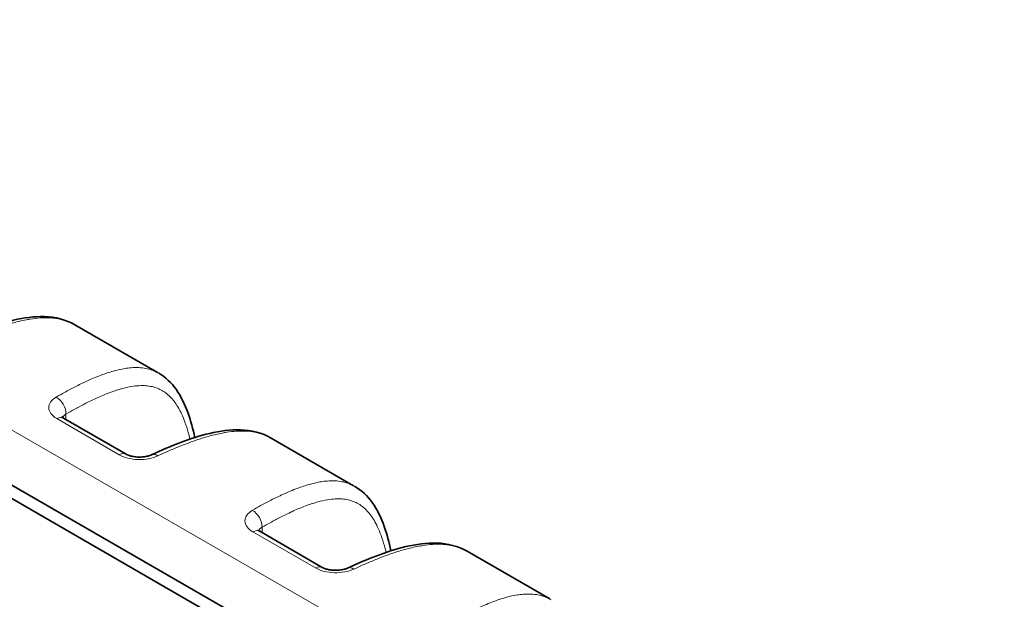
# Model space of a CAD drawing. Header units: millimetres. Extents: x 5 to 415, y 5 to 292.
# Tile 66 of 123: x 274 to 288, y 263 to 271. Entities that reach past the tile are written whole.
import ezdxf

# ---------------------------------------------------------------- set-up
doc = ezdxf.new("R2010")
doc.units = ezdxf.units.MM
doc.layers.add('Sichtbar (ISO)', color=7, linetype='Continuous', lineweight=35)
doc.layers.add('Sichtbar schmal (ISO)', color=7, linetype='Continuous', lineweight=18)

msp = doc.modelspace()

# ---------------------------------------------------------------- linework, layer by layer
at = {"layer": 'Sichtbar (ISO)'}
for p, q in [((263.11620481, 270.55272199), (301.30019009, 248.50718781)), ((262.90407241, 270.48427029), (301.08805004, 248.43874053)), ((274.9506375, 266.56124481), (276.13995688, 265.87459095)), ((274.78651367, 265.21730839), (275.6877374, 264.69698663)), ((277.77906463, 264.92825165), (278.96838401, 264.24159779)), ((277.61494079, 263.58431523), (278.51616453, 263.06399346)), ((280.60749175, 263.29525849), (281.79681113, 262.60860463))]:
    msp.add_line(p, q, dxfattribs=at)
for points, knots in [([(273.22580259, 266.31993832), (273.50545277, 266.44936477), (273.78723115, 266.56307808), (274.2148529, 266.66377313), (274.36419153, 266.68479135), (274.66481709, 266.67507389), (274.81943086, 266.63743797), (274.95051146, 266.56182583)], [0, 0, 0, 0, 0.11214194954, 0.11214194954, 0.17200216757, 0.17200216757, 0.23596935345, 0.23596935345, 0.23596935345, 0.23596935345]), ([(276.16008528, 265.86347805), (276.258623, 265.80647063), (276.34252371, 265.7247892), (276.48240657, 265.52904795), (276.53747893, 265.4113771), (276.62124567, 265.17534779), (276.65225074, 265.05727335), (276.67791956, 264.93546992)], [0, 0, 0, 0, 0.05076556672, 0.05076556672, 0.10691337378, 0.10691337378, 0.1575844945, 0.1575844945, 0.1575844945, 0.1575844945]), ([(274.76173138, 265.23601918), (274.76173138, 265.23601918), (274.76173663, 265.23601217), (274.76186522, 265.23584535), (274.76268242, 265.2348157), (274.76742292, 265.23025273), (274.77327158, 265.2254062), (274.78343231, 265.2191191), (274.78493728, 265.21821856), (274.78651481, 265.21730773)], [0.013398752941, 0.013398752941, 0.013398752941, 0.013398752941, 0.013725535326, 0.013725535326, 0.017308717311, 0.017308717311, 0.023282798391, 0.023282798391, 0.024260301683, 0.024260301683, 0.024260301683, 0.024260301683]), ([(276.05422972, 264.68694516), (276.3338799, 264.81637161), (276.61565828, 264.93008492), (277.04328002, 265.03077997), (277.19261866, 265.05179819), (277.49324421, 265.04208073), (277.64785799, 265.0044448), (277.77893858, 264.92883267)], [0, 0, 0, 0, 0.11214194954, 0.11214194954, 0.17200216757, 0.17200216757, 0.23596935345, 0.23596935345, 0.23596935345, 0.23596935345]), ([(275.68773647, 264.69698716), (275.69700446, 264.69163649), (275.70902508, 264.68585574), (275.73709456, 264.67517817), (275.75356224, 264.67017985), (275.79033375, 264.6617496), (275.8112801, 264.65840724), (275.85537579, 264.65429747), (275.87911185, 264.65368733), (275.92601927, 264.65554376), (275.94973293, 264.65816579), (275.99294614, 264.66599695), (276.01306041, 264.67131832), (276.0389184, 264.68032261), (276.04716347, 264.68367499), (276.05423113, 264.68694581)], [0, 0, 0, 0, 0.005741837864, 0.005741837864, 0.011658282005, 0.011658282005, 0.018136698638, 0.018136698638, 0.025095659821, 0.025095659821, 0.032335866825, 0.032335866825, 0.03953126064, 0.03953126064, 0.043433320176, 0.043433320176, 0.043433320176, 0.043433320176]), ([(278.98851241, 264.23048489), (279.08705012, 264.17347747), (279.17095083, 264.09179604), (279.3108337, 263.89605479), (279.36590605, 263.77838394), (279.4496728, 263.54235463), (279.48067787, 263.42428018), (279.50634668, 263.30247676)], [0, 0, 0, 0, 0.05076556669, 0.05076556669, 0.10691337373, 0.10691337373, 0.15758449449, 0.15758449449, 0.15758449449, 0.15758449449]), ([(277.5901585, 263.60302602), (277.5901585, 263.60302602), (277.59016375, 263.60301901), (277.59029234, 263.60285218), (277.59110954, 263.60182254), (277.59585005, 263.59725957), (277.6016987, 263.59241304), (277.61185944, 263.58612594), (277.61336441, 263.5852254), (277.61494194, 263.58431457)], [0.013398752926, 0.013398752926, 0.013398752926, 0.013398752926, 0.013725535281, 0.013725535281, 0.017308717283, 0.017308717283, 0.023282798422, 0.023282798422, 0.024260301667, 0.024260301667, 0.024260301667, 0.024260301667]), ([(278.88265684, 263.05395199), (279.16230702, 263.18337845), (279.4440854, 263.29709176), (279.87170715, 263.39778681), (280.02104578, 263.41880502), (280.32167134, 263.40908757), (280.47628511, 263.37145164), (280.60736571, 263.29583951)], [0, 0, 0, 0, 0.11214194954, 0.11214194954, 0.17200216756, 0.17200216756, 0.23596935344, 0.23596935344, 0.23596935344, 0.23596935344]), ([(278.5161636, 263.063994), (278.52543159, 263.05864332), (278.5374522, 263.05286258), (278.56552169, 263.04218501), (278.58198937, 263.03718668), (278.61876088, 263.02875644), (278.63970722, 263.02541408), (278.68380292, 263.0213043), (278.70753897, 263.02069416), (278.7544464, 263.0225506), (278.77816005, 263.02517263), (278.82137326, 263.03300378), (278.84148754, 263.03832515), (278.86734552, 263.04732945), (278.87559059, 263.05068183), (278.88265826, 263.05395265)], [0, 0, 0, 0, 0.005741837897, 0.005741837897, 0.01165828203, 0.01165828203, 0.018136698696, 0.018136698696, 0.025095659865, 0.025095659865, 0.032335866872, 0.032335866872, 0.039531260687, 0.039531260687, 0.043433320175, 0.043433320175, 0.043433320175, 0.043433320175])]:
    msp.add_open_spline(points, degree=3, knots=knots, dxfattribs=at)
for points in [[(274.95085724, 266.56162384), (274.95074182, 266.56169048), (274.95062641, 266.56175707), (274.95051101, 266.56182362)], [(276.16008555, 265.86347783), (276.1599949, 265.86353028), (276.15990424, 265.86358269), (276.15981358, 265.86363508)], [(277.77928436, 264.92863067), (277.77916895, 264.92869731), (277.77905354, 264.92876391), (277.77893813, 264.92883046)], [(278.98851268, 264.23048467), (278.98842202, 264.23053711), (278.98833137, 264.23058953), (278.98824071, 264.23064191)], [(280.60771149, 263.29563751), (280.60759607, 263.29570415), (280.60748066, 263.29577075), (280.60736525, 263.2958373)]]:
    msp.add_open_spline(points, degree=3, dxfattribs=at)
at = {"layer": 'Sichtbar schmal (ISO)'}
for p, q in [((263.78588669, 270.96262183), (301.96985679, 248.91707162)), ((274.82072742, 265.19755508), (274.82072742, 265.27464984)), ((274.68856487, 265.20858329), (275.58978861, 264.68826153)), ((277.516992, 263.57559013), (278.41821573, 263.05526836)), ((277.64915454, 263.56456191), (277.64915454, 263.64165668))]:
    msp.add_line(p, q, dxfattribs=at)
for centre, major_axis, ratio, start_param, end_param in [((274.67209845, 265.35191436), (-0.10006754, 0.17316607), 0.6358891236, 3.9281124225, 5.4961918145), ((274.68651367, 265.04410331), (0.1, 0.17320508), 0.5773502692, 0, 0.7706378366), ((275.5877374, 264.52378155), (0.1, 0.17320508), 0.5773502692, 0, 0.7706349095), ((276.13823236, 264.50544156), (-0.08400262, 0.18150361), 0.5755380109, 5.5511292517, 6.2831855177), ((277.50052558, 263.7189212), (-0.10006754, 0.17316607), 0.6358891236, 3.928112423, 5.4961918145), ((277.51494079, 263.41111015), (0.1, 0.17320508), 0.5773502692, 0, 0.7706378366), ((278.41616453, 262.89078838), (0.1, 0.17320508), 0.5773502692, 0, 0.7706349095), ((278.96665948, 262.87244839), (-0.08400262, 0.18150361), 0.5755380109, 5.5511292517, 6.2831855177)]:
    msp.add_ellipse(centre, major_axis=major_axis, ratio=ratio, start_param=start_param, end_param=end_param, dxfattribs=at)
for points, knots in [([(274.95051101, 266.56182362), (274.9271043, 266.57532082), (274.9037777, 266.58694479), (274.88111299, 266.59683669), (274.87707769, 266.59859788), (274.87306346, 266.60030468), (274.86907377, 266.60195863), (274.84063402, 266.6137485), (274.81337098, 266.62293024), (274.78708489, 266.63036722), (274.75167069, 266.64038677), (274.71803685, 266.64726931), (274.68507391, 266.65226025), (274.64768378, 266.65792153), (274.61114062, 266.66114744), (274.57319782, 266.66253194), (274.57026762, 266.66263886), (274.56732887, 266.66273424), (274.56438043, 266.66281808), (274.52704441, 266.66387972), (274.48834728, 266.66305863), (274.44897139, 266.66047353), (274.40296309, 266.65745301), (274.35603127, 266.65202305), (274.30928122, 266.64472637), (274.28912625, 266.64158061), (274.26900589, 266.63809206), (274.24900494, 266.63431563), (274.21637483, 266.62815465), (274.1840861, 266.62125892), (274.1506822, 266.61338197), (274.09574925, 266.60042827), (274.03779727, 266.58489574), (273.97015309, 266.56413319), (273.94518298, 266.55646892), (273.91889233, 266.54807688), (273.89094245, 266.53876294), (273.85259533, 266.52598424), (273.81111742, 266.51145408), (273.76681777, 266.49508106), (273.70021753, 266.47046581), (273.62723858, 266.44166227), (273.54894328, 266.40865672), (273.47600053, 266.37790755), (273.39844619, 266.34352151), (273.31714653, 266.30575236)], [0.61523339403, 0.61523339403, 0.61523339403, 0.61523339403, 0.63317012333, 0.63317012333, 0.63317012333, 0.63636363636, 0.63636363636, 0.63636363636, 0.6591279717, 0.6591279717, 0.6591279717, 0.68979745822, 0.68979745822, 0.68979745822, 0.72458610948, 0.72458610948, 0.72458610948, 0.72727272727, 0.72727272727, 0.72727272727, 0.76129333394, 0.76129333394, 0.76129333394, 0.80104430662, 0.80104430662, 0.80104430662, 0.81818181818, 0.81818181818, 0.81818181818, 0.84614043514, 0.84614043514, 0.84614043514, 0.89211858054, 0.89211858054, 0.89211858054, 0.90909090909, 0.90909090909, 0.90909090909, 0.93237687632, 0.93237687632, 0.93237687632, 0.9673850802, 0.9673850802, 0.9673850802, 1, 1, 1, 1]), ([(276.15981358, 265.86363508), (276.15439936, 265.86676348), (276.14896948, 265.86978328), (276.14352671, 265.87269645), (276.11605309, 265.88740134), (276.08825338, 265.89939285), (276.06049153, 265.90905675), (276.03100013, 265.91932269), (276.00172261, 265.92696502), (275.97182424, 265.93264502), (275.9396081, 265.93876534), (275.90666225, 265.94260874), (275.87162404, 265.94428591), (275.83665563, 265.94595974), (275.79959268, 265.94546696), (275.75889375, 265.94225872), (275.74459505, 265.94113157), (275.72984705, 265.93966331), (275.71457889, 265.93781252), (275.68778322, 265.93456437), (275.65933919, 265.93012334), (275.62959677, 265.92439503), (275.58253419, 265.9153309), (275.53221431, 265.90300453), (275.48012217, 265.88768147), (275.42323446, 265.87094779), (275.3642427, 265.85065126), (275.30511326, 265.82789331), (275.27039752, 265.81453179), (275.23563668, 265.80033843), (275.20121611, 265.78559748), (275.17490715, 265.7743304), (275.14879164, 265.76274417), (275.12285127, 265.75088881), (275.06473044, 265.72432623), (275.00748919, 265.69642079), (274.95085952, 265.66747879), (274.90004298, 265.64150773), (274.84971844, 265.61469802), (274.79967172, 265.58713614), (274.75945331, 265.56498693), (274.71941426, 265.5423505), (274.67943975, 265.51923201)], [0.6311734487, 0.6311734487, 0.6311734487, 0.6311734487, 0.63704230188, 0.63704230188, 0.63704230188, 0.66666666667, 0.66666666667, 0.66666666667, 0.69813660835, 0.69813660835, 0.69813660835, 0.732046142, 0.732046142, 0.732046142, 0.76588812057, 0.76588812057, 0.76588812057, 0.77777777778, 0.77777777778, 0.77777777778, 0.79864416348, 0.79864416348, 0.79864416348, 0.83166186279, 0.83166186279, 0.83166186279, 0.86771914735, 0.86771914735, 0.86771914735, 0.88888888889, 0.88888888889, 0.88888888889, 0.90506973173, 0.90506973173, 0.90506973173, 0.94132379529, 0.94132379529, 0.94132379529, 0.97385631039, 0.97385631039, 0.97385631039, 1, 1, 1, 1]), ([(274.82072742, 265.27464983), (274.85988924, 265.29728034), (274.8990118, 265.31941315), (274.93807892, 265.34097161), (274.98710359, 265.36802496), (275.03604095, 265.39417387), (275.08484696, 265.41923192), (275.14031792, 265.44771191), (275.19561919, 265.47478276), (275.25065191, 265.50009068), (275.30907342, 265.52695701), (275.36719228, 265.5518366), (275.42481976, 265.57416896), (275.48049421, 265.59574447), (275.53571002, 265.61494248), (275.59019408, 265.63110471), (275.63730039, 265.6450784), (275.6838597, 265.6567828), (275.72961554, 265.66570679), (275.76998169, 265.6735796), (275.8097225, 265.67928843), (275.84860789, 265.68245729), (275.88348583, 265.68529958), (275.91767558, 265.68609846), (275.95098493, 265.68460146), (275.98178467, 265.68321726), (276.01183168, 265.67987011), (276.04097064, 265.67440878), (276.06859228, 265.66923182), (276.09539798, 265.66215512), (276.12127089, 265.65311562), (276.14636117, 265.64434956), (276.17057424, 265.63373766), (276.19383273, 265.62129466), (276.21692269, 265.60894184), (276.23907184, 265.59478437), (276.26024234, 265.57890601), (276.28180374, 265.56273445), (276.30235, 265.54477786), (276.32188317, 265.52518329), (276.34228764, 265.50471468), (276.36158662, 265.4824587), (276.37982462, 265.45862334), (276.39933008, 265.43313152), (276.41762197, 265.40583316), (276.43479202, 265.37699649), (276.45355125, 265.34549083), (276.47097136, 265.31214893), (276.48719771, 265.27729878), (276.50521426, 265.23860369), (276.52175911, 265.19804919), (276.53703665, 265.15601841), (276.55414217, 265.10895858), (276.56965898, 265.06004806), (276.58385018, 265.00971115), (276.59279567, 264.97798106), (276.60121443, 264.9456842), (276.609162, 264.9128993)], [0, 0, 0, 0, 0.02672857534, 0.02672857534, 0.02672857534, 0.06026980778, 0.06026980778, 0.06026980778, 0.09839142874, 0.09839142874, 0.09839142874, 0.13886048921, 0.13886048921, 0.13886048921, 0.17795802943, 0.17795802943, 0.17795802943, 0.21176133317, 0.21176133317, 0.21176133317, 0.24158286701, 0.24158286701, 0.24158286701, 0.26833105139, 0.26833105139, 0.26833105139, 0.2930639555, 0.2930639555, 0.2930639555, 0.31650897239, 0.31650897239, 0.31650897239, 0.33924479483, 0.33924479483, 0.33924479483, 0.36181586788, 0.36181586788, 0.36181586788, 0.38480371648, 0.38480371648, 0.38480371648, 0.40881697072, 0.40881697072, 0.40881697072, 0.43449904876, 0.43449904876, 0.43449904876, 0.46255813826, 0.46255813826, 0.46255813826, 0.49371292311, 0.49371292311, 0.49371292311, 0.52859542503, 0.52859542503, 0.52859542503, 0.55058376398, 0.55058376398, 0.55058376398, 0.55058376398]), ([(274.67943975, 265.519232), (274.64325229, 265.49746296), (274.61619669, 265.47373425), (274.59839597, 265.44749614), (274.58059524, 265.42125803), (274.57204887, 265.39249536), (274.57301811, 265.3640143), (274.57398735, 265.33553325), (274.58447238, 265.30734356), (274.60379148, 265.28121925), (274.62311058, 265.25509494), (274.65126375, 265.23103887), (274.68856522, 265.20861064)], [0, 0, 0, 0, 0.25, 0.25, 0.25, 0.5, 0.5, 0.5, 0.75, 0.75, 0.75, 1, 1, 1, 1]), ([(274.77298171, 265.22607443), (274.77393928, 265.22872923), (274.77683496, 265.23535251), (274.78338199, 265.24554138), (274.79328941, 265.2562739), (274.8056649, 265.26611426), (274.81544679, 265.27193275), (274.82072742, 265.27464984)], [0.64121285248, 0.64121285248, 0.64121285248, 0.64121285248, 0.69119994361, 0.76762371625, 0.8444425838, 0.92145451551, 1, 1, 1, 1]), ([(277.77893813, 264.92883046), (277.75553143, 264.94232766), (277.73220482, 264.95395163), (277.70954011, 264.96384353), (277.70550482, 264.96560472), (277.70149059, 264.96731152), (277.69750089, 264.96896547), (277.66906115, 264.98075534), (277.64179811, 264.98993708), (277.61551202, 264.99737406), (277.58009782, 265.00739361), (277.54646397, 265.01427614), (277.51350103, 265.01926709), (277.4761109, 265.02492837), (277.43956774, 265.02815428), (277.40162495, 265.02953878), (277.39869474, 265.0296457), (277.395756, 265.02974108), (277.39280756, 265.02982491), (277.35547153, 265.03088656), (277.31677441, 265.03006547), (277.27739851, 265.02748037), (277.23139021, 265.02445984), (277.18445839, 265.01902989), (277.13770835, 265.01173321), (277.11755338, 265.00858745), (277.09743302, 265.0050989), (277.07743207, 265.00132247), (277.04480196, 264.99516149), (277.01251323, 264.98826575), (276.97910933, 264.98038881), (276.92417637, 264.96743511), (276.8662244, 264.95190258), (276.79858021, 264.93114003), (276.77361011, 264.92347576), (276.74731945, 264.91508372), (276.71936958, 264.90576978), (276.68102246, 264.89299108), (276.63954454, 264.87846091), (276.5952449, 264.8620879), (276.52864465, 264.83747265), (276.4556657, 264.80866911), (276.37737041, 264.77566356), (276.30442766, 264.74491438), (276.22687331, 264.71052835), (276.14557366, 264.6727592)], [0.61523339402, 0.61523339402, 0.61523339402, 0.61523339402, 0.63317012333, 0.63317012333, 0.63317012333, 0.63636363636, 0.63636363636, 0.63636363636, 0.65912797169, 0.65912797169, 0.65912797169, 0.68979745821, 0.68979745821, 0.68979745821, 0.72458610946, 0.72458610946, 0.72458610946, 0.72727272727, 0.72727272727, 0.72727272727, 0.76129333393, 0.76129333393, 0.76129333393, 0.80104430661, 0.80104430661, 0.80104430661, 0.81818181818, 0.81818181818, 0.81818181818, 0.84614043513, 0.84614043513, 0.84614043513, 0.89211858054, 0.89211858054, 0.89211858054, 0.90909090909, 0.90909090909, 0.90909090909, 0.93237687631, 0.93237687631, 0.93237687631, 0.9673850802, 0.9673850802, 0.9673850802, 1, 1, 1, 1]), ([(278.98824071, 264.23064191), (278.98282649, 264.23377032), (278.97739661, 264.23679012), (278.97195384, 264.23970329), (278.94448022, 264.25440818), (278.9166805, 264.26639969), (278.88891865, 264.27606358), (278.85942725, 264.28632953), (278.83014973, 264.29397186), (278.80025136, 264.29965186), (278.76803523, 264.30577218), (278.73508937, 264.30961558), (278.70005116, 264.31129275), (278.66508276, 264.31296657), (278.6280198, 264.3124738), (278.58732087, 264.30926555), (278.57302217, 264.30813841), (278.55827418, 264.30667015), (278.54300601, 264.30481936), (278.51621034, 264.30157121), (278.48776631, 264.29713018), (278.4580239, 264.29140187), (278.41096131, 264.28233774), (278.36064144, 264.27001137), (278.3085493, 264.25468831), (278.25166159, 264.23795463), (278.19266983, 264.2176581), (278.13354038, 264.19490015), (278.09882465, 264.18153863), (278.0640638, 264.16734527), (278.02964323, 264.15260432), (278.00333428, 264.14133724), (277.97721877, 264.12975101), (277.95127839, 264.11789565), (277.89315756, 264.09133307), (277.83591632, 264.06342763), (277.77928664, 264.03448562), (277.72847011, 264.00851457), (277.67814556, 263.98170486), (277.62809884, 263.95414297), (277.58788044, 263.93199377), (277.54784139, 263.90935734), (277.50786688, 263.88623885)], [0.63117344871, 0.63117344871, 0.63117344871, 0.63117344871, 0.63704230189, 0.63704230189, 0.63704230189, 0.66666666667, 0.66666666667, 0.66666666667, 0.69813660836, 0.69813660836, 0.69813660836, 0.73204614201, 0.73204614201, 0.73204614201, 0.76588812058, 0.76588812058, 0.76588812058, 0.77777777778, 0.77777777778, 0.77777777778, 0.79864416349, 0.79864416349, 0.79864416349, 0.8316618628, 0.8316618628, 0.8316618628, 0.86771914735, 0.86771914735, 0.86771914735, 0.88888888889, 0.88888888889, 0.88888888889, 0.90506973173, 0.90506973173, 0.90506973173, 0.9413237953, 0.9413237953, 0.9413237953, 0.97385631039, 0.97385631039, 0.97385631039, 1, 1, 1, 1]), ([(277.64915454, 263.64165667), (277.68831637, 263.66428717), (277.72743893, 263.68641999), (277.76650605, 263.70797845), (277.81553071, 263.7350318), (277.86446808, 263.76118071), (277.91327409, 263.78623876), (277.96874504, 263.81471874), (278.02404632, 263.8417896), (278.07907904, 263.86709752), (278.13750054, 263.89396385), (278.1956194, 263.91884344), (278.25324688, 263.9411758), (278.30892134, 263.96275131), (278.36413715, 263.98194931), (278.4186212, 263.99811155), (278.46572751, 264.01208524), (278.51228682, 264.02378964), (278.55804266, 264.03271363), (278.59840881, 264.04058643), (278.63814963, 264.04629527), (278.67703502, 264.04946413), (278.71191296, 264.05230642), (278.7461027, 264.05310529), (278.77941205, 264.0516083), (278.81021179, 264.0502241), (278.8402588, 264.04687695), (278.86939776, 264.04141562), (278.89701941, 264.03623866), (278.92382511, 264.02916196), (278.94969802, 264.02012246), (278.9747883, 264.0113564), (278.99900137, 264.00074449), (279.02225986, 263.9883015), (279.04534981, 263.97594867), (279.06749897, 263.96179121), (279.08866946, 263.94591284), (279.11023086, 263.92974129), (279.13077713, 263.9117847), (279.15031029, 263.89219013), (279.17071476, 263.87172152), (279.19001374, 263.84946554), (279.20825174, 263.82563018), (279.2277572, 263.80013835), (279.2460491, 263.77284), (279.26321915, 263.74400333), (279.28197837, 263.71249767), (279.29939849, 263.67915577), (279.31562483, 263.64430562), (279.33364139, 263.60561053), (279.35018623, 263.56505603), (279.36546378, 263.52302525), (279.3825693, 263.47596542), (279.3980861, 263.42705489), (279.41227731, 263.37671799), (279.42122279, 263.3449879), (279.42964155, 263.31269104), (279.43758912, 263.27990614)], [0, 0, 0, 0, 0.02672857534, 0.02672857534, 0.02672857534, 0.06026980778, 0.06026980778, 0.06026980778, 0.09839142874, 0.09839142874, 0.09839142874, 0.1388604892, 0.1388604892, 0.1388604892, 0.17795802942, 0.17795802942, 0.17795802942, 0.21176133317, 0.21176133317, 0.21176133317, 0.241582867, 0.241582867, 0.241582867, 0.26833105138, 0.26833105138, 0.26833105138, 0.29306395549, 0.29306395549, 0.29306395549, 0.31650897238, 0.31650897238, 0.31650897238, 0.33924479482, 0.33924479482, 0.33924479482, 0.36181586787, 0.36181586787, 0.36181586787, 0.38480371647, 0.38480371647, 0.38480371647, 0.40881697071, 0.40881697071, 0.40881697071, 0.43449904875, 0.43449904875, 0.43449904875, 0.46255813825, 0.46255813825, 0.46255813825, 0.49371292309, 0.49371292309, 0.49371292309, 0.52859542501, 0.52859542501, 0.52859542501, 0.55058376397, 0.55058376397, 0.55058376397, 0.55058376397]), ([(277.50786688, 263.88623884), (277.47167941, 263.8644698), (277.44462381, 263.84074109), (277.42682309, 263.81450298), (277.40902237, 263.78826487), (277.400476, 263.7595022), (277.40144523, 263.73102114), (277.40241447, 263.70254008), (277.41289951, 263.67435039), (277.4322186, 263.64822609), (277.4515377, 263.62210178), (277.47969087, 263.59804571), (277.51699234, 263.57561748)], [0, 0, 0, 0, 0.25, 0.25, 0.25, 0.5, 0.5, 0.5, 0.75, 0.75, 0.75, 1, 1, 1, 1]), ([(277.60140884, 263.59308127), (277.60236641, 263.59573607), (277.60526208, 263.60235935), (277.61180911, 263.61254822), (277.62171653, 263.62328074), (277.63409202, 263.6331211), (277.64387392, 263.63893958), (277.64915454, 263.64165668)], [0.64121285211, 0.64121285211, 0.64121285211, 0.64121285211, 0.6911999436, 0.76762371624, 0.84444258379, 0.9214545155, 1, 1, 1, 1]), ([(280.60736525, 263.2958373), (280.58395855, 263.3093345), (280.56063195, 263.32095846), (280.53796724, 263.33085037), (280.53393194, 263.33261155), (280.52991771, 263.33431836), (280.52592802, 263.33597231), (280.49748827, 263.34776217), (280.47022523, 263.35694392), (280.44393914, 263.3643809), (280.40852494, 263.37440045), (280.3748911, 263.38128298), (280.34192816, 263.38627393), (280.30453803, 263.39193521), (280.26799487, 263.39516112), (280.23005207, 263.39654562), (280.22712187, 263.39665254), (280.22418312, 263.39674791), (280.22123468, 263.39683175), (280.18389866, 263.3978934), (280.14520153, 263.39707231), (280.10582564, 263.39448721), (280.05981734, 263.39146668), (280.01288552, 263.38603673), (279.96613547, 263.37874005), (279.9459805, 263.37559429), (279.92586014, 263.37210574), (279.90585919, 263.36832931), (279.87322908, 263.36216833), (279.84094035, 263.35527259), (279.80753645, 263.34739564), (279.7526035, 263.33444195), (279.69465152, 263.31890941), (279.62700734, 263.29814686), (279.60203723, 263.2904826), (279.57574657, 263.28209056), (279.5477967, 263.27277661), (279.50944958, 263.25999792), (279.46797167, 263.24546775), (279.42367202, 263.22909474), (279.35707178, 263.20447949), (279.28409283, 263.17567595), (279.20579753, 263.1426704), (279.13285478, 263.11192122), (279.05530043, 263.07753519), (278.97400078, 263.03976604)], [0.61523339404, 0.61523339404, 0.61523339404, 0.61523339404, 0.63317012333, 0.63317012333, 0.63317012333, 0.63636363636, 0.63636363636, 0.63636363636, 0.6591279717, 0.6591279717, 0.6591279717, 0.68979745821, 0.68979745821, 0.68979745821, 0.72458610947, 0.72458610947, 0.72458610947, 0.72727272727, 0.72727272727, 0.72727272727, 0.76129333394, 0.76129333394, 0.76129333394, 0.80104430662, 0.80104430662, 0.80104430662, 0.81818181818, 0.81818181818, 0.81818181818, 0.84614043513, 0.84614043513, 0.84614043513, 0.89211858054, 0.89211858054, 0.89211858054, 0.90909090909, 0.90909090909, 0.90909090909, 0.93237687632, 0.93237687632, 0.93237687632, 0.9673850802, 0.9673850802, 0.9673850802, 1, 1, 1, 1]), ([(281.81666783, 262.59764875), (281.81125361, 262.60077715), (281.80582373, 262.60379696), (281.80038096, 262.60671013), (281.77290734, 262.62141502), (281.74510763, 262.63340653), (281.71734577, 262.64307042), (281.68785438, 262.65333637), (281.65857686, 262.6609787), (281.62867849, 262.6666587), (281.59646235, 262.67277902), (281.5635165, 262.67662242), (281.52847829, 262.67829959), (281.49350988, 262.67997341), (281.45644693, 262.67948063), (281.415748, 262.67627239), (281.4014493, 262.67514525), (281.3867013, 262.67367699), (281.37143314, 262.67182619), (281.34463747, 262.66857805), (281.31619344, 262.66413702), (281.28645102, 262.65840871), (281.23938844, 262.64934458), (281.18906856, 262.6370182), (281.13697642, 262.62169515), (281.08008871, 262.60496146), (281.02109695, 262.58466493), (280.96196751, 262.56190698), (280.92725177, 262.54854547), (280.89249093, 262.53435211), (280.85807036, 262.51961115), (280.8317614, 262.50834408), (280.80564589, 262.49675785), (280.77970552, 262.48490249), (280.72158469, 262.45833991), (280.66434344, 262.43043447), (280.60771377, 262.40149246), (280.55689723, 262.37552141), (280.50657269, 262.34871169), (280.45652597, 262.32114981), (280.41630756, 262.29900061), (280.37626851, 262.27636418), (280.336294, 262.25324569)], [0.6311734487, 0.6311734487, 0.6311734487, 0.6311734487, 0.63704230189, 0.63704230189, 0.63704230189, 0.66666666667, 0.66666666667, 0.66666666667, 0.69813660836, 0.69813660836, 0.69813660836, 0.73204614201, 0.73204614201, 0.73204614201, 0.76588812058, 0.76588812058, 0.76588812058, 0.77777777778, 0.77777777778, 0.77777777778, 0.79864416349, 0.79864416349, 0.79864416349, 0.8316618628, 0.8316618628, 0.8316618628, 0.86771914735, 0.86771914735, 0.86771914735, 0.88888888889, 0.88888888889, 0.88888888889, 0.90506973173, 0.90506973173, 0.90506973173, 0.9413237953, 0.9413237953, 0.9413237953, 0.97385631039, 0.97385631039, 0.97385631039, 1, 1, 1, 1])]:
    msp.add_open_spline(points, degree=3, knots=knots, dxfattribs=at)
for points in [[(275.58978861, 264.68826153), (275.6274946, 264.66698), (275.70963131, 264.63465462), (275.86303881, 264.61443629), (276.01494486, 264.62647381), (276.10362775, 264.65419952), (276.14557366, 264.6727592)], [(278.41821573, 263.05526836), (278.45592172, 263.03398683), (278.53805844, 263.00166146), (278.69146593, 262.98144313), (278.84337198, 262.99348065), (278.93205487, 263.02120635), (278.97400078, 263.03976604)]]:
    msp.add_open_spline(points, degree=3, dxfattribs=at)

doc.saveas('drawing.dxf')
